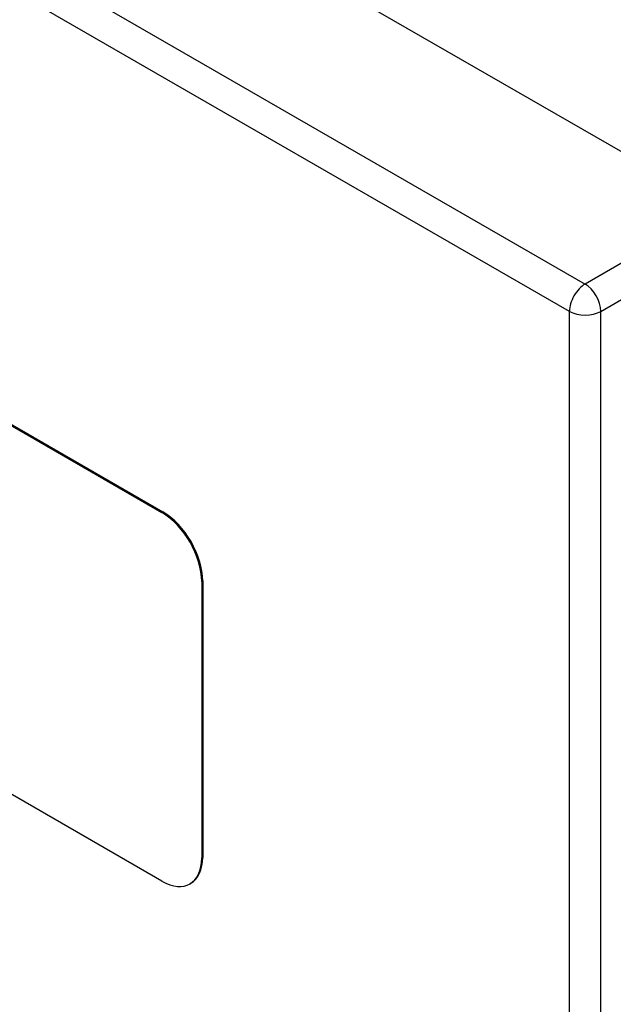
# Model space of a CAD drawing. Header units: inches. Extents: x 532.5 to 626.4, y 208.3 to 286.7.
# Tile 53 of 106: x 576.4 to 579.1, y 256.4 to 260.8. Entities that reach past the tile are written whole.
import ezdxf

# ---------------------------------------------------------------- set-up
doc = ezdxf.new("R2010")
doc.units = ezdxf.units.IN
doc.header["$MEASUREMENT"] = 0
doc.layers.add('Visible Edges(ANSI)', color=7, linetype='Continuous', lineweight=25)
doc.layers.add('Visible Tangent Edges(ANSI)', color=7, linetype='Continuous', lineweight=25)

msp = doc.modelspace()

# ---------------------------------------------------------------- linework, layer by layer
at = {"layer": 'Visible Edges(ANSI)'}
for p, q in [((533.1409, 286.6697), (579.5306, 259.9556)), ((574.9397, 259.8235), (577.0611, 258.6019)), ((574.944, 259.8259), (577.0653, 258.6043)), ((577.2421, 258.2982), (577.2421, 257.0718)), ((577.2378, 258.2957), (577.2378, 257.0694)), ((577.0611, 256.9668), (574.9397, 258.1884)), ((577.1901, 256.957), (577.1858, 256.9545))]:
    msp.add_line(p, q, dxfattribs=at)
for centre, major_axis, start_param, end_param in [((577.0653, 258.4), (-0.1248, 0.2166), 3.928925, 5.499721), ((577.0611, 258.3975), (0.1248, -0.2166), 0.787332, 2.358128), ((577.0611, 257.1712), (0.1248, -0.2166), 5.499721, 7.070517), ((577.0653, 257.1736), (0.1248, -0.2166), 0, 0.787332)]:
    msp.add_ellipse(centre, major_axis=major_axis, ratio=0.578093, start_param=start_param, end_param=end_param, dxfattribs=at)
at = {"layer": 'Visible Tangent Edges(ANSI)'}
for p, q in [((532.5505, 286.3297), (578.9402, 259.6156)), ((578.8702, 259.4944), (532.4805, 286.2085)), ((579.5306, 259.9556), (578.9402, 259.6156)), ((579.0102, 259.4944), (579.6006, 259.8344)), ((578.8702, 235.1969), (578.8702, 259.4944)), ((579.0102, 235.1969), (579.0102, 259.4944)), ((577.0653, 258.6043), (577.0611, 258.6019)), ((577.2378, 258.2957), (577.2421, 258.2982)), ((577.2421, 257.0718), (577.2378, 257.0694))]:
    msp.add_line(p, q, dxfattribs=at)
for major_axis, ratio, start_param, end_param in [((0.0494, 0.0858), 0.578093, 0.783464, 2.354261), ((-0.0494, 0.0858), 0.578093, 3.928925, 5.499721), ((-0.099, 0), 0.575862, 0.785398, 2.356194)]:
    msp.add_ellipse((578.9402, 259.5347), major_axis=major_axis, ratio=ratio, start_param=start_param, end_param=end_param, dxfattribs=at)

doc.saveas('drawing.dxf')
